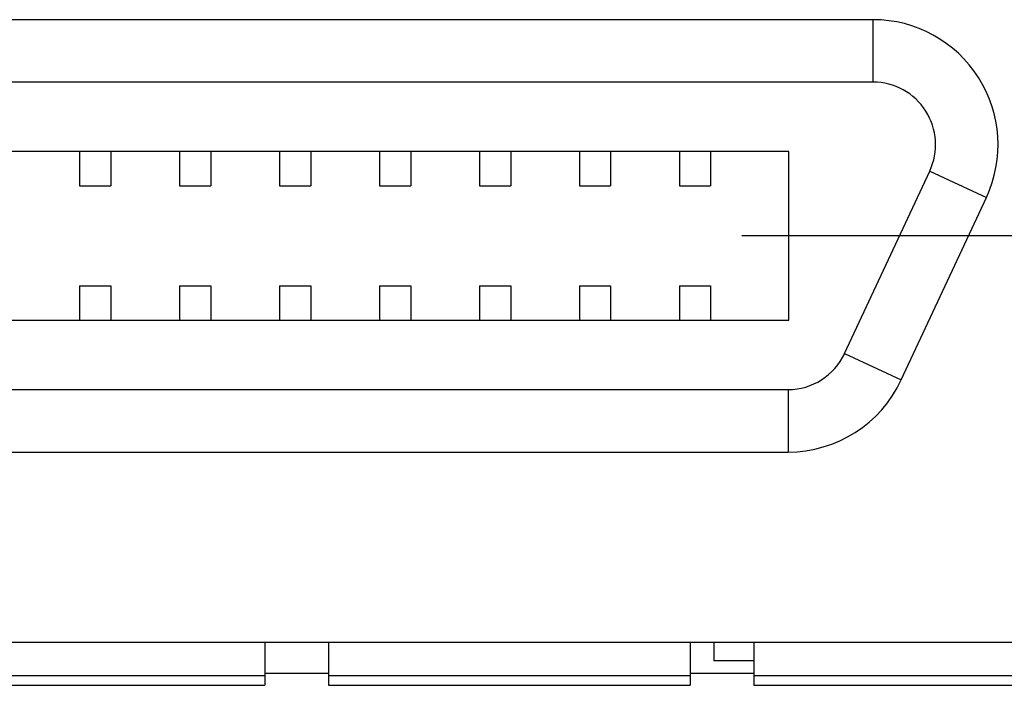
# Model space of a CAD drawing. Header units: inches. Extents: x 0 to 22, y 0 to 17.
# Tile 103 of 217: x 9.853 to 10.163, y 5.409 to 5.619. Entities that reach past the tile are written whole.
import ezdxf

# ---------------------------------------------------------------- set-up
doc = ezdxf.new("R2010")
doc.units = ezdxf.units.IN
doc.header["$LTSCALE"] = 1.21
doc.header["$MEASUREMENT"] = 0
doc.linetypes.add('CENTER', pattern=[0.6, 0.375, -0.075, 0.075, -0.075])
doc.layers.get('0').update_dxf_attribs({"linetype": 'CONTINUOUS'})
doc.layers.add('02___PRT_ALL_AXES', color=7, linetype='CONTINUOUS')

msp = doc.modelspace()

# ---------------------------------------------------------------- linework, layer by layer
at = {"color": 7, "linetype": 'CONTINUOUS'}
for p, q in [((10.12216, 5.61916), (8.95484, 5.61916)), ((10.09558, 5.57762), (8.98141, 5.57762)), ((9.87216, 5.57762), (9.87216, 5.56679)), ((9.882, 5.57762), (9.882, 5.56679)), ((9.90366, 5.57762), (9.90366, 5.56679)), ((9.9135, 5.57762), (9.9135, 5.56679)), ((9.93515, 5.57762), (9.93515, 5.56679)), ((9.94499, 5.57762), (9.94499, 5.56679)), ((9.96665, 5.57762), (9.96665, 5.56679)), ((9.97649, 5.57762), (9.97649, 5.56679)), ((9.99814, 5.57762), (9.99814, 5.56679)), ((10.00799, 5.57762), (10.00799, 5.56679)), ((10.02964, 5.57762), (10.02964, 5.56679)), ((10.03948, 5.57762), (10.03948, 5.56679)), ((10.06114, 5.57762), (10.06114, 5.56679)), ((10.07098, 5.57762), (10.07098, 5.56679)), ((10.09558, 5.52447), (10.09558, 5.57762)), ((9.87216, 5.56679), (9.882, 5.56679)), ((9.90366, 5.56679), (9.9135, 5.56679)), ((9.93515, 5.56679), (9.94499, 5.56679)), ((9.96665, 5.56679), (9.97649, 5.56679)), ((9.99814, 5.56679), (10.00799, 5.56679)), ((10.02964, 5.56679), (10.03948, 5.56679)), ((10.06114, 5.56679), (10.07098, 5.56679)), ((10.13104, 5.50567), (10.15784, 5.56315)), ((9.87216, 5.5353), (9.87216, 5.52447)), ((9.87216, 5.5353), (9.882, 5.5353)), ((9.882, 5.5353), (9.882, 5.52447)), ((9.90366, 5.5353), (9.90366, 5.52447)), ((9.90366, 5.5353), (9.9135, 5.5353)), ((9.9135, 5.5353), (9.9135, 5.52447)), ((9.93515, 5.5353), (9.93515, 5.52447)), ((9.93515, 5.5353), (9.94499, 5.5353)), ((9.94499, 5.5353), (9.94499, 5.52447)), ((9.96665, 5.5353), (9.96665, 5.52447)), ((9.96665, 5.5353), (9.97649, 5.5353)), ((9.97649, 5.5353), (9.97649, 5.52447)), ((9.99814, 5.5353), (10.00799, 5.5353)), ((9.99814, 5.5353), (9.99814, 5.52447)), ((10.00799, 5.5353), (10.00799, 5.52447)), ((10.02964, 5.5353), (10.03948, 5.5353)), ((10.02964, 5.5353), (10.02964, 5.52447)), ((10.03948, 5.5353), (10.03948, 5.52447)), ((10.06114, 5.5353), (10.07098, 5.5353)), ((10.06114, 5.5353), (10.06114, 5.52447)), ((10.07098, 5.5353), (10.07098, 5.52447)), ((8.98141, 5.52447), (10.09558, 5.52447)), ((8.98164, 5.48294), (10.09536, 5.48294)), ((8.85838, 5.42309), (10.21862, 5.42309)), ((9.93051, 5.42309), (9.93051, 5.40945)), ((9.95058, 5.42309), (9.95058, 5.40945)), ((10.06452, 5.42309), (10.06452, 5.40945)), ((10.07196, 5.42309), (10.07196, 5.41719)), ((10.0846, 5.42309), (10.0846, 5.40945)), ((10.0846, 5.41719), (10.07196, 5.41719)), ((9.81657, 5.41257), (9.93051, 5.41257)), ((9.95058, 5.41257), (10.06452, 5.41257)), ((10.0846, 5.41257), (10.19854, 5.41257)), ((9.81657, 5.40945), (9.93051, 5.40945)), ((9.95058, 5.40945), (10.06452, 5.40945)), ((10.0846, 5.40945), (10.19854, 5.40945))]:
    msp.add_line(p, q, dxfattribs=at)
at = {"color": 9, "linetype": 'CONTINUOUS'}
for p, q in [((10.12216, 5.59947), (10.12216, 5.61916)), ((10.12216, 5.59947), (8.95484, 5.59947)), ((10.1132, 5.51399), (10.14, 5.57147)), ((10.14, 5.57147), (10.15784, 5.56315)), ((10.1132, 5.51399), (10.13104, 5.50567)), ((8.98164, 5.50262), (10.09536, 5.50262)), ((10.09536, 5.50262), (10.09536, 5.48294))]:
    msp.add_line(p, q, dxfattribs=at)
at = {"color": 7, "linetype": 'CONTINUOUS'}
for centre, start, end in [((10.12216, 5.57979), 335, 90), ((10.09536, 5.52231), 270, 335)]:
    msp.add_arc(centre, 0.03937, start, end, dxfattribs=at)
at = {"color": 9, "linetype": 'CONTINUOUS'}
for centre, start, end in [((10.12216, 5.57979), 335, 90), ((10.09536, 5.52231), 270, 335)]:
    msp.add_arc(centre, 0.01969, start, end, dxfattribs=at)
at = {"layer": '02___PRT_ALL_AXES', "color": 7, "linetype": 'CENTER'}
msp.add_line((10.28062, 5.55105), (10.08082, 5.55105), dxfattribs=at)
at = {"layer": '02___PRT_ALL_AXES', "color": 7, "linetype": 'CONTINUOUS'}
for p, q in [((9.93051, 5.41325), (9.95058, 5.41325)), ((10.06452, 5.41325), (10.0846, 5.41325))]:
    msp.add_line(p, q, dxfattribs=at)

doc.saveas('drawing.dxf')
